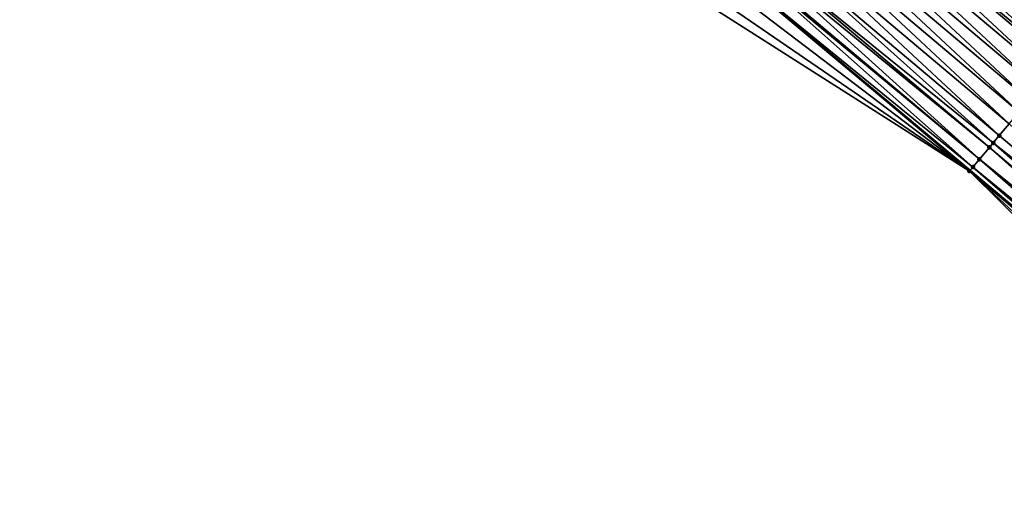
# Model space of a CAD drawing. Header units: feet. Extents: x 2017353 to 2024169, y 808050 to 818690.
# Tile 119 of 256: x 2017353 to 2017417, y 818548 to 818579. Entities that reach past the tile are written whole.
import ezdxf

# ---------------------------------------------------------------- set-up
doc = ezdxf.new("R2010")
doc.units = ezdxf.units.FT
doc.header["$MEASUREMENT"] = 0
for name, color, linetype, lineweight in [('EP_Travel Lane', 172, 'Continuous', 53), ('SB-Road Shots', 141, 'Continuous', 100), ('SB-Road X-Section', 40, 'Continuous', 13)]:
    doc.layers.add(name, color=color, linetype=linetype, lineweight=lineweight)
doc.layers.add('I-77-MM15-17_SB-Surface-BORDER', color=7, linetype='Continuous')
doc.layers.add('I-77-MM15-17_SB-Surface-TIN', color=7, linetype='Continuous')

msp = doc.modelspace()

# ---------------------------------------------------------------- linework, layer by layer
at = {"layer": 'EP_Travel Lane'}
msp.add_polyline3d([(2017352.742519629, 818621.0491651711, 277.9247103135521), (2017368.288001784, 818608.0275514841, 277.6899354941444), (2017383.619511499, 818595.1851709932, 277.5421120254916), (2017398.950780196, 818582.3429923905, 277.3451886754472), (2017414.282211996, 818569.500677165, 277.1814914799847), (2017429.613933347, 818556.6581193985, 277.0767771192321), (2017444.945831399, 818543.8154136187, 277.008041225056), (2017460.277653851, 818530.9727711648, 276.9239253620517), (2017475.609462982, 818518.1301398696, 276.8370858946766), (2017490.941310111, 818505.2874767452, 276.757989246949), (2017506.254729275, 818492.4197630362, 276.6737494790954), (2017521.55248766, 818479.5368960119, 276.5626135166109), (2017536.850122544, 818466.6541329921, 276.4308028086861), (2017552.147716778, 818453.7714042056, 276.292179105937), (2017567.445116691, 818440.8888390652, 276.1210154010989), (2017582.742439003, 818428.0063392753, 275.9368511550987), (2017598.039826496, 818415.1237845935, 275.7636078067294), (2017613.33718564, 818402.2412537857, 275.5856172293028), (2017628.634668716, 818389.3586186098, 275.4283796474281), (2017643.932074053, 818376.476048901, 275.2581242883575), (2017659.216473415, 818363.5659910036, 275.0733244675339)], dxfattribs=at)
at = {"layer": 'I-77-MM15-17_SB-Surface-BORDER', "color": 3, "linetype": 'Continuous', "lineweight": -3}
msp.add_polyline3d([(2017428.523217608, 818555.3642947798, 277.0142241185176), (2017414.259561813, 818569.4738075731, 277.1803513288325), (2017397.222936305, 818580.2934829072, 277.2373579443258)], dxfattribs=at)
at = {"layer": 'I-77-MM15-17_SB-Surface-TIN', "color": 128, "linetype": 'Continuous', "lineweight": -3}
for points in [[(2017421.992938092, 818578.6495850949, 277.3902589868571), (2017407.343661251, 818592.3009062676, 277.6109158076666), (2017406.69919413, 818591.5362742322, 277.5895239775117)], [(2017421.992938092, 818578.6495850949, 277.3902589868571), (2017422.637435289, 818579.4141917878, 277.4177921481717), (2017407.343661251, 818592.3009062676, 277.6109158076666)], [(2017421.348457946, 818577.884964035, 277.3662074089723), (2017406.68679014, 818591.5215571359, 277.58914285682), (2017406.054734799, 818590.7716356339, 277.5697225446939)], [(2017406.69919413, 818591.5362742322, 277.5895239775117), (2017406.68679014, 818591.5215571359, 277.58914285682), (2017421.98121963, 818578.635682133, 277.3898216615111)], [(2017421.348457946, 818577.884964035, 277.3662074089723), (2017421.98121963, 818578.635682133, 277.3898216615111), (2017406.68679014, 818591.5215571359, 277.58914285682)], [(2017421.992938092, 818578.6495850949, 277.3902589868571), (2017406.69919413, 818591.5362742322, 277.5895239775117), (2017421.98121963, 818578.635682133, 277.3898216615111)], [(2017421.268925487, 818577.7906037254, 277.3634192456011), (2017406.054734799, 818590.7716356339, 277.5697225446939), (2017405.410268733, 818590.0070027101, 277.5485460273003)], [(2017421.268925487, 818577.7906037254, 277.3634192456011), (2017421.348457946, 818577.884964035, 277.3662074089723), (2017406.054734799, 818590.7716356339, 277.5697225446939)], [(2017420.188014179, 818576.5081223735, 277.3302961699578), (2017405.410268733, 818590.0070027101, 277.5485460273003), (2017404.76581519, 818589.2423592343, 277.5299266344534)], [(2017420.188014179, 818576.5081223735, 277.3302961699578), (2017420.703989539, 818577.1203330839, 277.3445527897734), (2017405.410268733, 818590.0070027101, 277.5485460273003)], [(2017420.703989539, 818577.1203330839, 277.3445527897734), (2017421.268925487, 818577.7906037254, 277.3634192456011), (2017405.410268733, 818590.0070027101, 277.5485460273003)], [(2017419.415118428, 818575.5910158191, 277.314659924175), (2017404.76581519, 818589.2423592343, 277.5299266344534), (2017404.121386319, 818588.4776949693, 277.5163451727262)], [(2017419.415118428, 818575.5910158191, 277.314659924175), (2017420.059543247, 818576.3556834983, 277.3274140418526), (2017404.76581519, 818589.2423592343, 277.5299266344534)], [(2017420.059543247, 818576.3556834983, 277.3274140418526), (2017420.188014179, 818576.5081223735, 277.3302961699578), (2017404.76581519, 818589.2423592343, 277.5299266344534)], [(2017418.77070023, 818574.8263425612, 277.3032578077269), (2017404.121386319, 818588.4776949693, 277.5163451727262), (2017403.476963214, 818587.7130258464, 277.503940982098)], [(2017418.77070023, 818574.8263425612, 277.3032578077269), (2017419.415118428, 818575.5910158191, 277.314659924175), (2017404.121386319, 818588.4776949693, 277.5163451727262)], [(2017418.126273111, 818574.0616768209, 277.2900338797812), (2017403.476963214, 818587.7130258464, 277.503940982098), (2017402.83251832, 818586.9483750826, 277.4870876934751)], [(2017418.126273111, 818574.0616768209, 277.2900338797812), (2017418.77070023, 818574.8263425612, 277.3032578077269), (2017403.476963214, 818587.7130258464, 277.503940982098)], [(2017417.481833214, 818573.2970218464, 277.2742009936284), (2017402.83251832, 818586.9483750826, 277.4870876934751), (2017402.188048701, 818586.183745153, 277.4651855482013)], [(2017417.481833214, 818573.2970218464, 277.2742009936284), (2017418.126273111, 818574.0616768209, 277.2900338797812), (2017402.83251832, 818586.9483750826, 277.4870876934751)], [(2017416.837383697, 818572.532374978, 277.2564037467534), (2017402.188048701, 818586.183745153, 277.4651855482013), (2017401.543582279, 818585.4191125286, 277.4439364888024)], [(2017416.837383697, 818572.532374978, 277.2564037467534), (2017417.481833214, 818573.2970218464, 277.2742009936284), (2017402.188048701, 818586.183745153, 277.4651855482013)], [(2017416.192941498, 818571.7677219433, 277.2401008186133), (2017401.543582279, 818585.4191125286, 277.4439364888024), (2017400.899124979, 818584.6544722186, 277.424549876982)], [(2017416.192941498, 818571.7677219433, 277.2401008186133), (2017416.837383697, 818572.532374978, 277.2564037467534), (2017401.543582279, 818585.4191125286, 277.4439364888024)], [(2017415.799918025, 818571.301363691, 277.232398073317), (2017400.899124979, 818584.6544722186, 277.424549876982), (2017400.2546723, 818583.8898280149, 277.4061068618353)], [(2017415.799918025, 818571.301363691, 277.232398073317), (2017416.192941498, 818571.7677219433, 277.2401008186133), (2017400.899124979, 818584.6544722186, 277.424549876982)], [(2017415.548515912, 818571.0030549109, 277.2271899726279), (2017400.2546723, 818583.8898280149, 277.4061068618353), (2017400.074637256, 818583.6762258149, 277.3999798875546)], [(2017415.548515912, 818571.0030549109, 277.2271899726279), (2017415.799918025, 818571.301363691, 277.232398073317), (2017400.2546723, 818583.8898280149, 277.4061068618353)], [(2017414.904065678, 818570.2384086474, 277.2092461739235), (2017399.610183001, 818583.1252146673, 277.3801863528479), (2017399.516070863, 818583.0135684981, 277.3756774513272)], [(2017414.904065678, 818570.2384086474, 277.2092461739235), (2017400.074637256, 818583.6762258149, 277.3999798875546), (2017399.610183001, 818583.1252146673, 277.3801863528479)], [(2017414.904065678, 818570.2384086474, 277.2092461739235), (2017415.548515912, 818571.0030549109, 277.2271899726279), (2017400.074637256, 818583.6762258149, 277.3999798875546)], [(2017414.478221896, 818569.7332009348, 277.191358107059), (2017399.516070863, 818583.0135684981, 277.3756774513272), (2017398.965653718, 818582.3606350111, 277.3461011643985)], [(2017414.478221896, 818569.7332009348, 277.191358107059), (2017414.904065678, 818570.2384086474, 277.2092461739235), (2017399.516070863, 818583.0135684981, 277.3756774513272)], [(2017414.259561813, 818569.4738075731, 277.1803513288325), (2017398.950780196, 818582.3429923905, 277.3451886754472), (2017398.321097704, 818581.5960778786, 277.3065577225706)], [(2017398.965653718, 818582.3606350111, 277.3461011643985), (2017398.950780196, 818582.3429923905, 277.3451886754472), (2017414.282211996, 818569.500677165, 277.1814914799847)], [(2017414.259561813, 818569.4738075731, 277.1803513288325), (2017414.282211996, 818569.500677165, 277.1814914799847), (2017398.950780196, 818582.3429923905, 277.3451886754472)], [(2017414.478221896, 818569.7332009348, 277.191358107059), (2017398.965653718, 818582.3606350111, 277.3461011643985), (2017414.282211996, 818569.500677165, 277.1814914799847)], [(2017414.259561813, 818569.4738075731, 277.1803513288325), (2017398.321097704, 818581.5960778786, 277.3065577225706), (2017397.676537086, 818580.8315246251, 277.2660742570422)], [(2017414.259561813, 818569.4738075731, 277.1803513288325), (2017397.676537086, 818580.8315246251, 277.2660742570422), (2017397.222936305, 818580.2934829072, 277.2373579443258)], [(2017431.487164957, 818558.8806287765, 277.1387484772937), (2017416.837383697, 818572.532374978, 277.2564037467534), (2017416.192941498, 818571.7677219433, 277.2401008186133)], [(2017431.487164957, 818558.8806287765, 277.1387484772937), (2017416.192941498, 818571.7677219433, 277.2401008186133), (2017415.799918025, 818571.301363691, 277.232398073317)], [(2017430.466430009, 818557.6694767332, 277.1143958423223), (2017415.548515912, 818571.0030549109, 277.2271899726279), (2017414.904065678, 818570.2384086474, 277.2092461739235)], [(2017430.842734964, 818558.1159654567, 277.1249382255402), (2017415.799918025, 818571.301363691, 277.232398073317), (2017415.548515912, 818571.0030549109, 277.2271899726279)], [(2017430.466430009, 818557.6694767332, 277.1143958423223), (2017430.842734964, 818558.1159654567, 277.1249382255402), (2017415.548515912, 818571.0030549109, 277.2271899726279)], [(2017430.842734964, 818558.1159654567, 277.1249382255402), (2017431.487164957, 818558.8806287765, 277.1387484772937), (2017415.799918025, 818571.301363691, 277.232398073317)], [(2017414.478221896, 818569.7332009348, 277.191358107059), (2017414.282211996, 818569.500677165, 277.1814914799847), (2017429.613933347, 818556.6581193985, 277.0767771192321)], [(2017429.985644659, 818557.0990720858, 277.0958081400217), (2017414.904065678, 818570.2384086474, 277.2092461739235), (2017414.478221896, 818569.7332009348, 277.191358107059)], [(2017429.985644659, 818557.0990720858, 277.0958081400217), (2017414.478221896, 818569.7332009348, 277.191358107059), (2017429.613933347, 818556.6581193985, 277.0767771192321)], [(2017429.985644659, 818557.0990720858, 277.0958081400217), (2017430.198273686, 818557.3513284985, 277.1047396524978), (2017414.904065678, 818570.2384086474, 277.2092461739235)], [(2017430.198273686, 818557.3513284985, 277.1047396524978), (2017430.466430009, 818557.6694767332, 277.1143958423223), (2017414.904065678, 818570.2384086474, 277.2092461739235)], [(2017429.553759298, 818556.5867362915, 277.0736963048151), (2017414.282211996, 818569.500677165, 277.1814914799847), (2017414.259561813, 818569.4738075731, 277.1803513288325)], [(2017428.523217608, 818555.3642947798, 277.0142241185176), (2017428.9092146, 818555.8221696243, 277.0364637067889), (2017414.259561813, 818569.4738075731, 277.1803513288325)], [(2017428.9092146, 818555.8221696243, 277.0364637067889), (2017429.553759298, 818556.5867362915, 277.0736963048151), (2017414.259561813, 818569.4738075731, 277.1803513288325)], [(2017429.553759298, 818556.5867362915, 277.0736963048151), (2017429.613933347, 818556.6581193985, 277.0767771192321), (2017414.282211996, 818569.500677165, 277.1814914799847)]]:
    msp.add_3dface(points, dxfattribs=at)
at = {"layer": 'SB-Road Shots', "lineweight": 100}
for p in [(2017416.192941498, 818571.7677219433, 277.2401008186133), (2017415.548515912, 818571.0030549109, 277.2271899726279), (2017415.799918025, 818571.301363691, 277.232398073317), (2017414.478221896, 818569.7332009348, 277.191358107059), (2017414.904065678, 818570.2384086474, 277.2092461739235), (2017414.259561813, 818569.4738075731, 277.1803513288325)]:
    msp.add_point(p, dxfattribs=at)
at = {"layer": 'SB-Road X-Section', "extrusion": (-0.7647046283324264, 0.6443491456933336, 0.006403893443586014), "elevation": -1015279.705378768, "flags": 128}
msp.add_lwpolyline([(-1925946.599595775, 6779.599606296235), (-1925946.51119322, 6779.597833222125), (-1925945.51119322, 6779.576235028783), (-1925944.51119322, 6779.551992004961), (-1925943.51119322, 6779.526068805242), (-1925942.51119322, 6779.499973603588), (-1925941.51119322, 6779.4737351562), (-1925940.51119322, 6779.448574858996), (-1925939.51119322, 6779.422597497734), (-1925938.51119322, 6779.394640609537), (-1925937.51119322, 6779.364796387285), (-1925936.51119322, 6779.332519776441), (-1925935.51119322, 6779.299851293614), (-1925934.51119322, 6779.272317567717), (-1925933.51119322, 6779.248265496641), (-1925933.387786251, 6779.245477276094), (-1925932.51119322, 6779.226610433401), (-1925931.710548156, 6779.212353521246), (-1925931.51119322, 6779.209471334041), (-1925930.51119322, 6779.196716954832), (-1925929.51119322, 6779.185314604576), (-1925928.51119322, 6779.172090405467), (-1925927.51119322, 6779.156257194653), (-1925926.51119322, 6779.138459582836), (-1925925.51119322, 6779.122156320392), (-1925924.901310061, 6779.114453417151), (-1925924.51119322, 6779.109245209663), (-1925923.51119322, 6779.091301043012), (-1925922.850452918, 6779.073412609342), (-1925922.51119322, 6779.062405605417)], dxfattribs=at)

doc.saveas('drawing.dxf')
